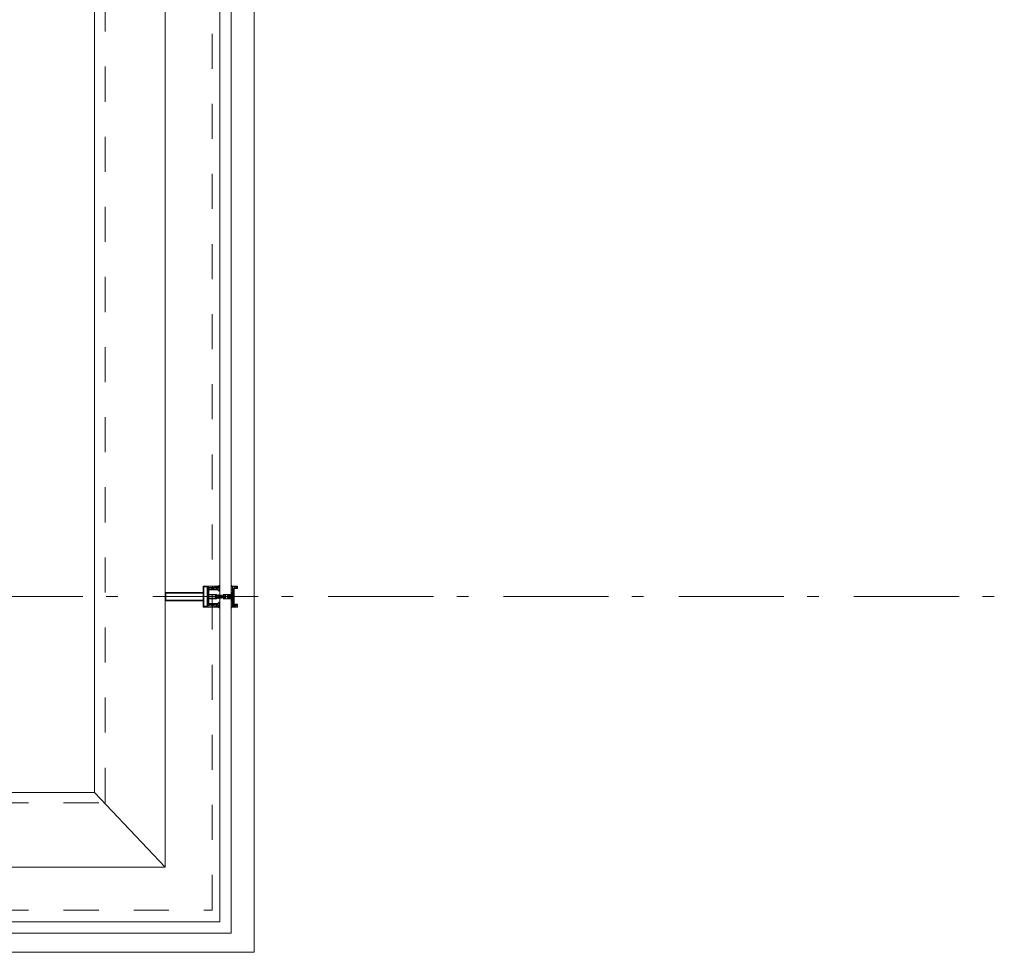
# Model space of a CAD drawing. Header units: millimetres. Extents: x 274611 to 749520, y 175257 to 298905.
# Tile 189 of 251: x 744839 to 747179, y 192663 to 194880. Entities that reach past the tile are written whole.
import ezdxf

# ---------------------------------------------------------------- set-up
doc = ezdxf.new("R2010")
doc.units = ezdxf.units.MM
doc.header["$LTSCALE"] = 400
doc.linetypes.add('STYLE_01', pattern=[0.416641, 0.208282, -0.208359])
doc.linetypes.add('STYLE_06', pattern=[1.041641, 0.625, -0.208282, 0.069427, -0.138931])
doc.layers.add('mat-glas', color=5, linetype='Continuous', lineweight=15)
doc.layers.add('None', color=7, linetype='Continuous', lineweight=9)
doc.styles.get("Standard").update_dxf_attribs({"font": 'arial.ttf'})

# ---------------------------------------------------------------- blocks, each defined once
blk = doc.blocks.new('*U2014')
at = {"layer": 'None', "color": 8, "linetype": 'Continuous', "lineweight": 9, "flags": 128}
for points in [[(58396.9, -34535), (58381.1, -34535), (58381.1, -34533.1), (58381.1, -34486.9), (58381.1, -34485), (58396.9, -34485), (58396.9, -34487.9), (58392.3, -34487.9), (58392.3, -34487.4), (58390.9, -34487.4), (58390.9, -34487.9), (58389, -34487.9), (58388.7, -34488.1), (58384.6, -34488.1), (58384.6, -34488.1, 0.414214), (58382.9, -34489.8), (58382.9, -34489.8), (58382.9, -34489.9, 0.414214), (58384.6, -34491.6), (58388.7, -34491.6), (58389, -34491.8), (58390.9, -34491.8), (58390.9, -34492.3), (58392.3, -34492.3), (58392.3, -34491.8), (58396.9, -34491.8), (58396.9, -34493.7), (58384.1, -34493.7), (58384.1, -34493.7, 0.414214), (58382.9, -34494.9), (58382.9, -34494.9), (58382.9, -34503.4), (58382.9, -34503.5, 0.414214), (58384.1, -34504.7), (58401.1, -34504.7), (58401.1, -34506.1), (58403.9, -34506.1), (58404.3, -34505.7), (58404.7, -34506.1), (58405.3, -34506.1), (58405.7, -34505.7), (58406.1, -34506.1), (58406.7, -34506.1), (58407.1, -34505.7), (58408, -34506.1), (58412.9, -34506.1), (58412.9, -34507.8), (58402.1, -34507.8), (58402.1, -34507.8, 0.414214), (58399.9, -34510), (58399.9, -34510), (58399.9, -34510, 0.414214), (58402.1, -34512.2), (58412.9, -34512.2), (58412.9, -34513.9), (58408, -34513.9), (58407.1, -34514.3), (58406.7, -34513.9), (58406.1, -34513.9), (58405.7, -34514.3), (58405.3, -34513.9), (58404.7, -34513.9), (58404.3, -34514.3), (58403.9, -34513.9), (58401.1, -34513.9), (58401.1, -34515.3), (58384.1, -34515.3), (58384.1, -34515.3, 0.414214), (58382.9, -34516.5), (58382.9, -34516.6), (58382.9, -34525.1), (58382.9, -34525.1, 0.414214), (58384.1, -34526.3), (58396.9, -34526.3), (58396.9, -34528.2), (58392.3, -34528.2), (58392.3, -34527.7), (58390.9, -34527.7), (58390.9, -34528.2), (58389, -34528.2), (58388.7, -34528.4), (58384.6, -34528.4), (58384.6, -34528.4, 0.414214), (58382.9, -34530.1), (58382.9, -34530.2), (58382.9, -34530.2, 0.414214), (58384.6, -34531.9), (58388.7, -34531.9), (58389, -34532.1), (58390.9, -34532.1), (58390.9, -34532.6), (58392.3, -34532.6), (58392.3, -34532.1), (58396.9, -34532.1)], [(58409.1, -34495.2), (58409.1, -34495.2, -0.390793), (58407.8, -34496.7), (58407.8, -34496.7, -0.390793), (58406.1, -34495.6), (58406.1, -34495.6, 0.352623), (58404.1, -34494), (58397.4, -34494), (58397.4, -34494, -0.414214), (58397.1, -34493.7), (58397.1, -34492.4), (58397.2, -34491.9), (58397.2, -34491.9, 0.520293), (58397.1, -34491.6), (58394.4, -34491.6), (58394.3, -34491.8), (58392.3, -34491.8), (58392.3, -34491.8, 0.577863), (58392, -34491.8), (58392, -34491.9), (58392, -34491.9, -0.366605), (58391.7, -34492.2), (58391.7, -34492.2, -0.366605), (58391.4, -34492), (58391.4, -34492, 0.130834), (58390.4, -34490.7), (58390.4, -34490.7, -0.439074), (58390.4, -34489.3), (58390.4, -34489.3, 0.133252), (58391.4, -34488), (58391.4, -34488, -0.366605), (58391.7, -34487.8), (58391.7, -34487.8, -0.366605), (58392, -34488), (58392, -34488.1), (58392, -34488.1, 0.577455), (58392.3, -34488.2), (58394.3, -34488.2), (58394.4, -34488.3), (58397.1, -34488.3), (58397.1, -34488.3, 0.52048), (58397.2, -34488.1), (58397.1, -34487.6), (58397.1, -34485.3), (58397.1, -34485.3, -0.414214), (58397.4, -34485), (58405.2, -34485), (58405.2, -34485, 0.255976), (58406.8, -34484.1), (58406.8, -34484.1, -0.749676), (58409.1, -34484.7), (58409.1, -34488.8), (58409.1, -34488.8, -0.414214), (58407.1, -34490.8), (58407.1, -34490.8, 0.402808), (58406.6, -34491.3), (58406.6, -34491.3, 0.402808), (58407, -34491.8), (58407, -34491.8, -0.233259), (58407.4, -34492), (58407.9, -34495.4), (58407.9, -34495.4, 0.419014), (58408, -34495.5), (58408, -34495.5, 0.419014), (58408.1, -34495.4), (58408.1, -34494), (58408.1, -34494, -0.414214), (58408.6, -34493.5), (58408.6, -34493.5, -0.414214), (58409.1, -34494)], [(58392.1, -34489, 0.29188), (58391.6, -34489.2), (58391.2, -34489.7), (58391.2, -34489.7, 0.344328), (58391.2, -34490.3), (58391.6, -34490.8), (58391.6, -34490.8, 0.29188), (58392.1, -34491), (58393.8, -34490.6), (58393.8, -34490.6, 0.348796), (58394.3, -34490), (58394.3, -34490, 0.348796), (58393.8, -34489.4), (58392.1, -34489)], [(58400.1, -34487), (58400.1, -34487, 0.414214), (58399.3, -34487.9), (58399.3, -34487.9, 0.414214), (58400.1, -34488.7), (58403, -34488.7), (58403, -34488.7, 0.414214), (58403.9, -34487.9), (58403.9, -34487.9, 0.414214), (58403, -34487)], [(58403.9, -34491.2, 0.414214), (58403, -34490.3), (58400.1, -34490.3), (58400.1, -34490.3, 0.414214), (58399.3, -34491.2), (58399.3, -34491.2, 0.414214), (58400.1, -34492), (58403, -34492), (58403, -34492, 0.414214), (58403.9, -34491.2)], [(58406.1, -34489.2), (58406.1, -34489.2, 0.552342), (58407.3, -34489.8), (58407.3, -34489.8, 0.263556), (58408.3, -34488.1), (58408.3, -34484.6), (58408.3, -34484.6, 0.437017), (58407.9, -34484.3), (58407.9, -34484.3, 0.437017), (58407.7, -34484.7), (58407.7, -34484.7, -0.396568), (58406.4, -34486.3), (58406.4, -34486.3, 0.418874), (58405.8, -34486.8)], [(58409.1, -34524.8), (58409.1, -34524.8, 0.390793), (58407.8, -34523.3), (58407.8, -34523.3, 0.390793), (58406.1, -34524.4), (58406.1, -34524.4, -0.352623), (58404.1, -34526), (58397.4, -34526), (58397.4, -34526, 0.414214), (58397.1, -34526.3), (58397.1, -34527.6), (58397.2, -34528.1), (58397.2, -34528.1, -0.520293), (58397.1, -34528.4), (58394.4, -34528.4), (58394.3, -34528.2), (58392.3, -34528.2), (58392.3, -34528.2, -0.577863), (58392, -34528.2), (58392, -34528.1), (58392, -34528.1, 0.366605), (58391.7, -34527.8), (58391.7, -34527.8, 0.366605), (58391.4, -34528), (58391.4, -34528, -0.130834), (58390.4, -34529.3), (58390.4, -34529.3, 0.439074), (58390.4, -34530.7), (58390.4, -34530.7, -0.133252), (58391.4, -34532), (58391.4, -34532, 0.366605), (58391.7, -34532.2), (58391.7, -34532.2, 0.366605), (58392, -34532), (58392, -34531.9), (58392, -34531.9, -0.577455), (58392.3, -34531.8), (58394.3, -34531.8), (58394.4, -34531.7), (58397.1, -34531.7), (58397.1, -34531.7, -0.52048), (58397.2, -34531.9), (58397.1, -34532.4), (58397.1, -34534.7), (58397.1, -34534.7, 0.414214), (58397.4, -34535), (58405.2, -34535), (58405.2, -34535, -0.255976), (58406.8, -34535.9), (58406.8, -34535.9, 0.749676), (58409.1, -34535.3), (58409.1, -34531.2), (58409.1, -34531.2, 0.414214), (58407.1, -34529.2), (58407.1, -34529.2, -0.402808), (58406.6, -34528.7), (58406.6, -34528.7, -0.402808), (58407, -34528.2), (58407, -34528.2, 0.233259), (58407.4, -34528), (58407.9, -34524.6), (58407.9, -34524.6, -0.419014), (58408, -34524.5), (58408, -34524.5, -0.419014), (58408.1, -34524.6), (58408.1, -34526), (58408.1, -34526, 0.414214), (58408.6, -34526.5), (58408.6, -34526.5, 0.414214), (58409.1, -34526)], [(58392.1, -34531, -0.29188), (58391.6, -34530.8), (58391.2, -34530.3), (58391.2, -34530.3, -0.344328), (58391.2, -34529.7), (58391.6, -34529.2), (58391.6, -34529.2, -0.29188), (58392.1, -34529), (58393.8, -34529.4), (58393.8, -34529.4, -0.348796), (58394.3, -34530), (58394.3, -34530, -0.348796), (58393.8, -34530.6), (58392.1, -34531)], [(58403.9, -34528.8, -0.414214), (58403, -34529.7), (58400.1, -34529.7), (58400.1, -34529.7, -0.414214), (58399.3, -34528.8), (58399.3, -34528.8, -0.414214), (58400.1, -34528), (58403, -34528), (58403, -34528, -0.414214), (58403.9, -34528.8)], [(58400.1, -34533), (58400.1, -34533, -0.414214), (58399.3, -34532.1), (58399.3, -34532.1, -0.414214), (58400.1, -34531.3), (58403, -34531.3), (58403, -34531.3, -0.414214), (58403.9, -34532.1), (58403.9, -34532.1, -0.414214), (58403, -34533)], [(58406.1, -34530.8), (58406.1, -34530.8, -0.552342), (58407.3, -34530.2), (58407.3, -34530.2, -0.263556), (58408.3, -34531.9), (58408.3, -34535.4), (58408.3, -34535.4, -0.437017), (58407.9, -34535.7), (58407.9, -34535.7, -0.437017), (58407.7, -34535.3), (58407.7, -34535.3, 0.396568), (58406.4, -34533.7), (58406.4, -34533.7, -0.418874), (58405.8, -34533.2)]]:
    blk.add_lwpolyline(points, format="xyb", close=True, dxfattribs=at)
blk.add_lwpolyline([(58382.9, -34514), (58398.6, -34514), (58398.6, -34506), (58382.9, -34506)], close=True, dxfattribs=at)
blk = doc.blocks.new('*U2015')
at = {"layer": 'None', "color": 7}
blk.add_blockref('*U2014', (0, 0), dxfattribs=at)
blk = doc.blocks.new('*U2016')
at = {"layer": 'None', "color": 8, "linetype": 'Continuous', "lineweight": 9, "flags": 128}
for points in [[(58279.1, -34500), (58279.1, -34520), (58369.1, -34520), (58369.1, -34535), (58381.1, -34535), (58381.1, -34485), (58369.1, -34485), (58369.1, -34500)], [(58281.1, -34502), (58369.1, -34502), (58369.1, -34518), (58281.1, -34518)], [(58371.1, -34518), (58371.1, -34502), (58371.1, -34487), (58379.1, -34487), (58379.1, -34533), (58371.1, -34533)]]:
    blk.add_lwpolyline(points, close=True, dxfattribs=at)
blk = doc.blocks.new('*U2017')
at = {"layer": 'None', "color": 7}
for name in ['*U2016', '*U2015']:
    blk.add_blockref(name, (0, 0), dxfattribs=at)
blk = doc.blocks.new('*U2018')
at = {"layer": 'None', "color": 8, "linetype": 'Continuous', "lineweight": 9}
for p, q in [((58439.2, -34486), (58443.2, -34487)), ((58439.2, -34508), (58439.2, -34486)), ((58442.2, -34489), (58441.2, -34490)), ((58441.2, -34490), (58441.2, -34530)), ((58448.2, -34489), (58442.2, -34489)), ((58443.2, -34487), (58444.2, -34486)), ((58444.2, -34486), (58446.2, -34487)), ((58446.2, -34487), (58447.2, -34488)), ((58447.2, -34488), (58449.2, -34488)), ((58449.2, -34489), (58448.2, -34489)), ((58449.2, -34488), (58449.2, -34489)), ((58437.2, -34510), (58438.2, -34508)), ((58438.2, -34511), (58437.2, -34510)), ((58438.2, -34508), (58439.2, -34508)), ((58439.2, -34511), (58438.2, -34511)), ((58439.2, -34533), (58439.2, -34511)), ((58443.2, -34532), (58439.2, -34533)), ((58441.2, -34530), (58442.2, -34530)), ((58442.2, -34530), (58448.2, -34530)), ((58444.2, -34533), (58443.2, -34532)), ((58446.2, -34532), (58444.2, -34533)), ((58447.2, -34532), (58446.2, -34532)), ((58449.2, -34531), (58447.2, -34532)), ((58448.2, -34530), (58449.2, -34530)), ((58449.2, -34530), (58449.2, -34531))]:
    blk.add_line(p, q, dxfattribs=at)
at = {"layer": 'None', "color": 8, "linetype": 'Continuous', "lineweight": 9, "flags": 128}
blk.add_lwpolyline([(58439.2, -34533), (58439.2, -34511), (58438.2, -34511), (58437.2, -34510), (58438.2, -34508), (58439.2, -34508), (58439.2, -34486), (58443.2, -34487), (58443.2, -34487), (58443.2, -34487), (58444.2, -34486), (58444.2, -34486), (58446.2, -34487), (58447.2, -34488), (58449.2, -34488), (58449.2, -34489), (58449.2, -34489), (58448.2, -34489), (58442.2, -34489), (58441.2, -34490), (58441.2, -34530), (58442.2, -34530), (58448.2, -34530), (58449.2, -34530), (58449.2, -34531), (58449.2, -34531), (58447.2, -34532), (58446.2, -34532), (58444.2, -34533), (58444.2, -34533), (58443.2, -34532), (58443.2, -34532), (58443.2, -34532)], close=True, dxfattribs=at)
at = {"layer": 'None', "color": 0, "flags": 1}
blk.add_attdef('GRUPPE', (58437.2, -34540.6), '', height=4.23, dxfattribs=at)
blk = doc.blocks.new('*U2019')
at = {"layer": 'None', "color": 8, "linetype": 'Continuous', "lineweight": 9}
for p, q in [((58417.2, -34507), (58417.2, -34505)), ((58417.2, -34505), (58434.2, -34505)), ((58434.2, -34505), (58435.2, -34505)), ((58435.2, -34505), (58435.2, -34506)), ((58404.2, -34510), (58405.2, -34509)), ((58405.2, -34511), (58404.2, -34510)), ((58405.2, -34509), (58406.2, -34508)), ((58406.2, -34509), (58405.2, -34510)), ((58405.2, -34510), (58406.2, -34511)), ((58406.2, -34512), (58405.2, -34511)), ((58406.2, -34508), (58407.2, -34508)), ((58408.2, -34509), (58406.2, -34509)), ((58406.2, -34511), (58408.2, -34511)), ((58407.2, -34512), (58406.2, -34512)), ((58407.2, -34508), (58409.2, -34508)), ((58409.2, -34512), (58407.2, -34512)), ((58409.2, -34509), (58408.2, -34509)), ((58408.2, -34511), (58409.2, -34511)), ((58409.2, -34508), (58410.2, -34508)), ((58410.2, -34509), (58409.2, -34509)), ((58409.2, -34511), (58410.2, -34511)), ((58410.2, -34512), (58409.2, -34512)), ((58410.2, -34508), (58412.2, -34508)), ((58412.2, -34509), (58410.2, -34509)), ((58410.2, -34511), (58412.2, -34511)), ((58412.2, -34512), (58410.2, -34512)), ((58412.2, -34508), (58414.2, -34508)), ((58414.2, -34509), (58412.2, -34509)), ((58412.2, -34511), (58413.2, -34511)), ((58414.2, -34512), (58412.2, -34512)), ((58413.2, -34511), (58414.2, -34511)), ((58414.2, -34508), (58415.2, -34508)), ((58416.2, -34509), (58414.2, -34509)), ((58414.2, -34511), (58416.2, -34511)), ((58415.2, -34512), (58414.2, -34512)), ((58415.2, -34508), (58416.2, -34508)), ((58416.2, -34512), (58415.2, -34512)), ((58416.2, -34508), (58417.2, -34507)), ((58417.2, -34510), (58416.2, -34509)), ((58416.2, -34511), (58417.2, -34510)), ((58417.2, -34513), (58416.2, -34512)), ((58417.2, -34515), (58417.2, -34513)), ((58434.2, -34515), (58417.2, -34515)), ((58419.2, -34509), (58418.2, -34510)), ((58418.2, -34510), (58419.2, -34512)), ((58419.2, -34506), (58419.2, -34507)), ((58422.2, -34506), (58419.2, -34506)), ((58419.2, -34507), (58419.2, -34509)), ((58419.2, -34512), (58419.2, -34513)), ((58419.2, -34513), (58419.2, -34514)), ((58419.2, -34514), (58422.2, -34514)), ((58421.2, -34510), (58422.2, -34508)), ((58422.2, -34512), (58421.2, -34510)), ((58423.2, -34507), (58422.2, -34506)), ((58422.2, -34507), (58423.2, -34507)), ((58422.2, -34508), (58422.2, -34507)), ((58422.2, -34513), (58422.2, -34512)), ((58423.2, -34513), (58422.2, -34513)), ((58422.2, -34514), (58423.2, -34513)), ((58428.2, -34507), (58426.2, -34509)), ((58426.2, -34509), (58426.2, -34511)), ((58426.2, -34511), (58428.2, -34513)), ((58429.2, -34506), (58428.2, -34507)), ((58428.2, -34513), (58429.2, -34514)), ((58433.2, -34506), (58429.2, -34506)), ((58429.2, -34514), (58433.2, -34514)), ((58433.2, -34507), (58433.2, -34506)), ((58434.2, -34507), (58433.2, -34507)), ((58433.2, -34513), (58434.2, -34513)), ((58433.2, -34514), (58433.2, -34513)), ((58435.2, -34507), (58434.2, -34507)), ((58434.2, -34513), (58435.2, -34513)), ((58435.2, -34515), (58434.2, -34515)), ((58435.2, -34506), (58435.2, -34507)), ((58435.2, -34513), (58435.2, -34514)), ((58435.2, -34514), (58435.2, -34515))]:
    blk.add_line(p, q, dxfattribs=at)
at = {"layer": 'None', "color": 8, "linetype": 'Continuous', "lineweight": 9, "flags": 128}
for points in [[(58417.2, -34505), (58434.2, -34505), (58435.2, -34505), (58435.2, -34506), (58435.2, -34507), (58434.2, -34507), (58433.2, -34507), (58433.2, -34507), (58433.2, -34506), (58429.2, -34506), (58428.2, -34507), (58426.2, -34509), (58426.2, -34511), (58428.2, -34513), (58429.2, -34514), (58433.2, -34514), (58433.2, -34513), (58433.2, -34513), (58434.2, -34513), (58435.2, -34513), (58435.2, -34514), (58435.2, -34515), (58434.2, -34515), (58417.2, -34515), (58417.2, -34513), (58416.2, -34512), (58415.2, -34512), (58414.2, -34512), (58412.2, -34512), (58410.2, -34512), (58410.2, -34512), (58410.2, -34512), (58409.2, -34512), (58407.2, -34512), (58406.2, -34512), (58405.2, -34511), (58405.2, -34511), (58404.2, -34510), (58405.2, -34509), (58405.2, -34509), (58406.2, -34508), (58407.2, -34508), (58409.2, -34508), (58410.2, -34508), (58410.2, -34508), (58410.2, -34508), (58412.2, -34508), (58414.2, -34508), (58415.2, -34508), (58416.2, -34508), (58417.2, -34507)], [(58419.2, -34513), (58419.2, -34514), (58422.2, -34514), (58423.2, -34513), (58423.2, -34513), (58422.2, -34513), (58422.2, -34512), (58421.2, -34510), (58422.2, -34508), (58422.2, -34507), (58423.2, -34507), (58422.2, -34506), (58419.2, -34506), (58419.2, -34507), (58419.2, -34509), (58418.2, -34510), (58419.2, -34512)]]:
    blk.add_lwpolyline(points, close=True, dxfattribs=at)
blk.add_lwpolyline([(58416.2, -34511), (58417.2, -34510), (58416.2, -34509), (58414.2, -34509), (58414.2, -34509), (58412.2, -34509), (58410.2, -34509), (58409.2, -34509), (58409.2, -34509), (58408.2, -34509), (58408.2, -34509), (58406.2, -34509), (58405.2, -34510), (58406.2, -34511), (58408.2, -34511), (58408.2, -34511), (58409.2, -34511), (58409.2, -34511), (58410.2, -34511), (58412.2, -34511), (58413.2, -34511), (58413.2, -34511), (58414.2, -34511), (58414.2, -34511), (58416.2, -34511)], dxfattribs=at)
at = {"layer": 'None', "color": 0, "flags": 1}
blk.add_attdef('GRUPPE', (58404.2, -34522.6), '', height=4.23, dxfattribs=at)
blk = doc.blocks.new('*U2020')
at = {"layer": 'None', "color": 8, "linetype": 'Continuous', "lineweight": 9}
for p, q in [((58436.2, -34483), (58436.2, -34485)), ((58437.2, -34483), (58436.2, -34483)), ((58436.2, -34485), (58437.2, -34486)), ((58437.2, -34487), (58436.2, -34488)), ((58436.2, -34488), (58437.2, -34489)), ((58437.2, -34489), (58436.2, -34490)), ((58436.2, -34490), (58437.2, -34491)), ((58437.2, -34491), (58436.2, -34492)), ((58436.2, -34492), (58436.2, -34493)), ((58436.2, -34493), (58437.2, -34493)), ((58436.2, -34494), (58436.2, -34495)), ((58437.2, -34494), (58436.2, -34494)), ((58436.2, -34495), (58437.2, -34495)), ((58436.2, -34496), (58436.2, -34497)), ((58437.2, -34496), (58436.2, -34496)), ((58436.2, -34497), (58437.2, -34499)), ((58437.2, -34484), (58437.2, -34483)), ((58438.2, -34485), (58437.2, -34484)), ((58437.2, -34486), (58437.2, -34487)), ((58437.2, -34493), (58437.2, -34494)), ((58437.2, -34495), (58437.2, -34496)), ((58437.2, -34499), (58437.2, -34505)), ((58437.2, -34505), (58437.2, -34507)), ((58439.2, -34485), (58438.2, -34485)), ((58439.2, -34508), (58439.2, -34485)), ((58431.2, -34507), (58428.2, -34509)), ((58428.2, -34509), (58428.2, -34510)), ((58428.2, -34510), (58428.2, -34511)), ((58428.2, -34511), (58431.2, -34513)), ((58429.2, -34510), (58430.2, -34509)), ((58430.2, -34511), (58429.2, -34510)), ((58430.2, -34509), (58434.2, -34509)), ((58434.2, -34511), (58430.2, -34511)), ((58431.2, -34506), (58431.2, -34507)), ((58432.2, -34507), (58431.2, -34506)), ((58431.2, -34514), (58432.2, -34513)), ((58431.2, -34513), (58431.2, -34514)), ((58432.2, -34508), (58432.2, -34507)), ((58434.2, -34508), (58432.2, -34508)), ((58432.2, -34512), (58434.2, -34512)), ((58432.2, -34513), (58432.2, -34512)), ((58436.2, -34507), (58434.2, -34508)), ((58434.2, -34509), (58435.2, -34510)), ((58435.2, -34510), (58434.2, -34511)), ((58434.2, -34512), (58436.2, -34513)), ((58437.2, -34507), (58436.2, -34507)), ((58436.2, -34513), (58437.2, -34513)), ((58437.2, -34521), (58436.2, -34523)), ((58436.2, -34523), (58436.2, -34524)), ((58436.2, -34524), (58437.2, -34524)), ((58436.2, -34525), (58436.2, -34526)), ((58437.2, -34525), (58436.2, -34525)), ((58436.2, -34526), (58437.2, -34526)), ((58436.2, -34527), (58436.2, -34528)), ((58437.2, -34527), (58436.2, -34527)), ((58436.2, -34528), (58437.2, -34529)), ((58437.2, -34529), (58436.2, -34530)), ((58437.2, -34510), (58438.2, -34509)), ((58438.2, -34511), (58437.2, -34510)), ((58437.2, -34513), (58437.2, -34515)), ((58437.2, -34515), (58437.2, -34521)), ((58437.2, -34524), (58437.2, -34525)), ((58437.2, -34526), (58437.2, -34527)), ((58438.2, -34509), (58439.2, -34508)), ((58439.2, -34512), (58438.2, -34511)), ((58439.2, -34535), (58439.2, -34512)), ((58436.2, -34530), (58437.2, -34531)), ((58437.2, -34531), (58436.2, -34532)), ((58436.2, -34532), (58437.2, -34533)), ((58437.2, -34533), (58436.2, -34535)), ((58436.2, -34535), (58436.2, -34537)), ((58436.2, -34537), (58437.2, -34537)), ((58437.2, -34536), (58439.2, -34535)), ((58437.2, -34537), (58437.2, -34536))]:
    blk.add_line(p, q, dxfattribs=at)
at = {"layer": 'None', "color": 8, "linetype": 'Continuous', "lineweight": 9, "flags": 128}
blk.add_lwpolyline([(58439.2, -34485), (58438.2, -34485), (58437.2, -34484), (58437.2, -34483), (58436.2, -34483), (58436.2, -34483), (58436.2, -34483), (58436.2, -34483), (58436.2, -34483), (58436.2, -34483), (58436.2, -34485), (58437.2, -34486), (58437.2, -34487), (58436.2, -34488), (58436.2, -34488), (58436.2, -34488), (58436.2, -34488), (58436.2, -34488), (58437.2, -34489), (58437.2, -34489), (58437.2, -34489), (58437.2, -34489), (58437.2, -34489), (58436.2, -34490), (58436.2, -34490), (58436.2, -34490), (58436.2, -34490), (58436.2, -34490), (58437.2, -34491), (58437.2, -34491), (58437.2, -34491), (58437.2, -34491), (58436.2, -34492), (58436.2, -34492), (58436.2, -34492), (58436.2, -34492), (58436.2, -34493), (58437.2, -34493), (58437.2, -34493), (58437.2, -34494), (58437.2, -34494), (58436.2, -34494), (58436.2, -34494), (58436.2, -34494), (58436.2, -34495), (58436.2, -34495), (58437.2, -34495), (58437.2, -34495), (58437.2, -34496), (58437.2, -34496), (58437.2, -34496), (58436.2, -34496), (58436.2, -34496), (58436.2, -34497), (58436.2, -34497), (58436.2, -34497), (58436.2, -34497), (58437.2, -34499), (58437.2, -34505), (58437.2, -34507), (58436.2, -34507), (58434.2, -34508), (58432.2, -34508), (58432.2, -34508), (58432.2, -34508), (58432.2, -34507), (58432.2, -34507), (58431.2, -34506), (58431.2, -34507), (58428.2, -34509), (58428.2, -34510), (58428.2, -34511), (58431.2, -34513), (58431.2, -34514), (58432.2, -34513), (58432.2, -34513), (58432.2, -34512), (58432.2, -34512), (58432.2, -34512), (58434.2, -34512), (58436.2, -34513), (58437.2, -34513), (58437.2, -34515), (58437.2, -34521), (58436.2, -34523), (58436.2, -34523), (58436.2, -34523), (58436.2, -34523), (58436.2, -34524), (58436.2, -34524), (58437.2, -34524), (58437.2, -34524), (58437.2, -34524), (58437.2, -34525), (58436.2, -34525), (58436.2, -34525), (58436.2, -34526), (58436.2, -34526), (58436.2, -34526), (58437.2, -34526), (58437.2, -34526), (58437.2, -34527), (58437.2, -34527), (58436.2, -34527), (58436.2, -34528), (58436.2, -34528), (58436.2, -34528), (58436.2, -34528), (58437.2, -34529), (58437.2, -34529), (58437.2, -34529), (58437.2, -34529), (58437.2, -34529), (58436.2, -34530), (58436.2, -34530), (58436.2, -34530), (58436.2, -34530), (58436.2, -34530), (58437.2, -34531), (58437.2, -34531), (58437.2, -34531), (58437.2, -34531), (58437.2, -34531), (58436.2, -34532), (58436.2, -34532), (58436.2, -34532), (58436.2, -34532), (58436.2, -34532), (58437.2, -34533), (58437.2, -34533), (58436.2, -34535), (58436.2, -34537), (58436.2, -34537), (58436.2, -34537), (58436.2, -34537), (58436.2, -34537), (58436.2, -34537), (58437.2, -34537), (58437.2, -34536), (58439.2, -34535), (58439.2, -34512), (58439.2, -34512), (58438.2, -34511), (58437.2, -34510), (58438.2, -34509), (58439.2, -34508), (58439.2, -34508), (58439.2, -34485)], dxfattribs=at)
blk.add_lwpolyline([(58430.2, -34511), (58429.2, -34510), (58430.2, -34509), (58434.2, -34509), (58435.2, -34510), (58434.2, -34511)], close=True, dxfattribs=at)
at = {"layer": 'None', "color": 0, "flags": 1}
blk.add_attdef('GRUPPE', (58428.2, -34544.6), '', height=4.23, dxfattribs=at)
blk = doc.blocks.new('*U2021')
at = {"layer": 'None', "color": 8, "linetype": 'Continuous', "lineweight": 9}
for p, q in [((58451.2, -34485), (58439.2, -34485)), ((58439.2, -34485), (58439.2, -34486)), ((58439.2, -34486), (58443.2, -34487)), ((58442.2, -34490), (58442.2, -34529)), ((58450.2, -34490), (58442.2, -34490)), ((58443.2, -34487), (58444.2, -34486)), ((58443.2, -34491), (58451.2, -34491)), ((58443.2, -34528), (58443.2, -34491)), ((58444.2, -34486), (58450.2, -34486)), ((58450.2, -34486), (58450.2, -34490)), ((58451.2, -34491), (58451.2, -34485)), ((58442.2, -34529), (58450.2, -34529)), ((58451.2, -34528), (58443.2, -34528)), ((58450.2, -34529), (58450.2, -34534)), ((58451.2, -34535), (58451.2, -34528)), ((58443.2, -34533), (58439.2, -34534)), ((58439.2, -34534), (58439.2, -34535)), ((58439.2, -34535), (58451.2, -34535)), ((58443.2, -34534), (58443.2, -34533)), ((58450.2, -34534), (58443.2, -34534))]:
    blk.add_line(p, q, dxfattribs=at)
blk.add_lwpolyline([(58439.2, -34485), (58439.2, -34486), (58443.2, -34487), (58444.2, -34486), (58450.2, -34486), (58450.2, -34490), (58442.2, -34490), (58442.2, -34529), (58450.2, -34529), (58450.2, -34534), (58443.2, -34534), (58443.2, -34533), (58439.2, -34534), (58439.2, -34535), (58451.2, -34535), (58451.2, -34528), (58443.2, -34528), (58443.2, -34491), (58451.2, -34491), (58451.2, -34485)], close=True, dxfattribs=at)
at = {"layer": 'None', "color": 3}
for name in ['*U2019', '*U2020', '*U2018']:
    blk.add_blockref(name, (0, 0), dxfattribs=at)
blk = doc.blocks.new('*U2022')
at = {"layer": 'None', "color": 7}
for name in ['*U2017', '*U2021']:
    blk.add_blockref(name, (0, 0), dxfattribs=at)
blk = doc.blocks.new('*U2023')
at = {"layer": 'mat-glas', "color": 140, "linetype": 'Continuous', "lineweight": 15}
blk.add_lwpolyline([(58409.1, -35283), (58409.1, -32723), (58436.1, -32723), (58436.1, -35310), (55859.1, -35310), (55859.1, -35283)], close=True, dxfattribs=at)
at = {"layer": 'None', "color": 43, "linetype": 'Continuous', "lineweight": 9}
for p, q in [((58111.1, -20069.5), (58111.1, -34975.5)), ((58491.1, -20069.5), (58491.1, -35355.5)), ((58111.1, -34975.5), (43205.4, -34975.5)), ((58491.1, -35355.5), (43205.4, -35355.5))]:
    blk.add_line(p, q, dxfattribs=at)
at = {"layer": 'None', "color": 8, "linetype": 'Continuous', "lineweight": 5}
for p in [(58280.1, -20135), (58111.1, -34975.5), (43269.9, -35153)]:
    blk.add_line(p, (58279.1, -35153), dxfattribs=at)
at = {"layer": 'None', "color": 8, "linetype": 'STYLE_01', "lineweight": 5}
for points in [[(43205.4, -35000), (58136.1, -35000), (58136.1, -20069.5)], [(43205.4, -35255), (58391.1, -35255), (58391.1, -20069.5)]]:
    blk.add_lwpolyline(points, dxfattribs=at)
at = {"layer": 'None', "color": 7}
blk.add_blockref('*U2022', (0, 0), dxfattribs=at)

msp = doc.modelspace()

# ---------------------------------------------------------------- linework, layer by layer
at = {"layer": 'None', "color": 43, "linetype": 'STYLE_06', "lineweight": 9}
msp.add_line((749155.23053, 193508.74408), (715435.32989, 193508.74408), dxfattribs=at)

# ---------------------------------------------------------------- block references
at = {"layer": 'None', "color": 7}
msp.add_blockref('*U2023', (686905.23053, 228018.74408), dxfattribs=at)

doc.saveas('drawing.dxf')
